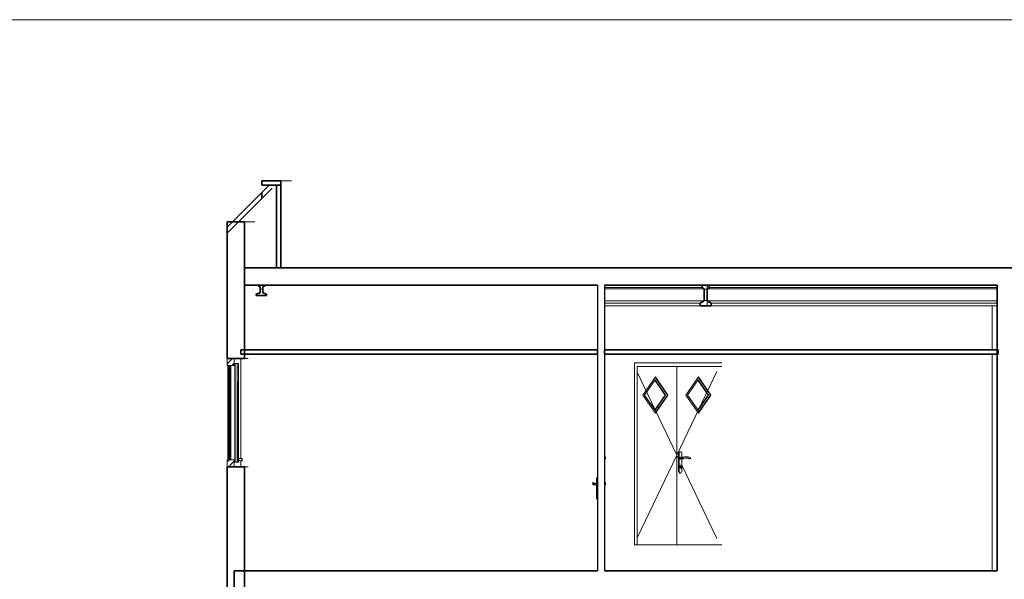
# Model space of a CAD drawing. Header units: millimetres. Extents: x 4 to 415, y 5 to 292.
# Tile 18 of 30: x 119 to 232, y 227 to 292. Entities that reach past the tile are written whole.
import ezdxf
from ezdxf.xclip import XClip

# ---------------------------------------------------------------- set-up
doc = ezdxf.new("R2010")
doc.units = ezdxf.units.MM
doc.header["$MEASUREMENT"] = 0
doc.header["$XCLIPFRAME"] = 0
for name, color, linetype in [('01-007-DESSINS IMPORTES_GEOMETRE_EXTERNES_XREF', 7, 'Continuous'), ('02-001-DALLES', 7, 'Continuous'), ('02-006-STRUCTURE BETON PORTEUR', 7, 'Continuous'), ('02-011-POTEAUX METALLIQUES', 7, 'Continuous'), ('02-014-POUTRES METALLIQUES', 7, 'Continuous'), ('02-018-CLOISONS', 7, 'Continuous'), ('02-024-COUVERTURE', 7, 'Continuous'), ('Nouveau_02-022-FAUX PLAFOND', 7, 'Continuous')]:
    doc.layers.add(name, color=color, linetype=linetype)
pattern_1 = [(45, (537.3877, 51.5518), (-1.767767, 1.767767), []), (45, (537.0342, 51.9054), (-1.767767, 1.767767), []), (45, (536.6806, 52.259), (-1.767767, 1.767767), [])]
pattern_2 = [(90, (537.3877, 51.5518), (-1.3, 0), []), (180, (537.3877, 51.5518), (0, 1.3), [])]

# ---------------------------------------------------------------- blocks, each defined once
blk = doc.blocks.new('Dessin_1_1', base_point=(537.39, 51.55))
at = {"layer": '02-006-STRUCTURE BETON PORTEUR', "linetype": 'Continuous', "lineweight": 0, "true_color": 0x000000}
h = blk.add_hatch(dxfattribs=at)
h.set_pattern_fill('Bois_agglomérés_0001', color=18, style=0, pattern_type=2)
h.set_pattern_definition(pattern_1)
h.paths.add_polyline_path([(142.68, 252.05), (143.48, 252.05), (143.48, 252.85), (142.68, 252.85)])
h = blk.add_hatch(dxfattribs=at)
h.set_pattern_fill('Bois_agglomérés_0001', color=18, style=0, pattern_type=2)
h.set_pattern_definition(pattern_1)
h.paths.add_polyline_path([(142.68, 241.15), (142.68, 240.35), (143.48, 240.35), (143.48, 241.15)])
at = {"layer": '02-014-POUTRES METALLIQUES', "linetype": 'Continuous', "lineweight": 0, "true_color": 0x000000}
h = blk.add_hatch(dxfattribs=at)
h.set_pattern_fill('Béton_préfabriqué_0001', color=18, style=0, pattern_type=2)
h.set_pattern_definition(pattern_2)
h.paths.add_polyline_path([(146.03, 260.29), (146.03, 260.15), (147.23, 260.15), (147.23, 260.29), (146.78, 260.44), (146.78, 261.12), (146.99, 261.21), (146.99, 261.35), (146.27, 261.35), (146.27, 261.21), (146.48, 261.12), (146.48, 260.44)])
h = blk.add_hatch(dxfattribs=at)
h.set_pattern_fill('Béton_préfabriqué_0001', color=18, style=0, pattern_type=2)
h.set_pattern_definition(pattern_2)
h.paths.add_polyline_path([(197.28, 259.24), (197.28, 258.95), (198.58, 258.95), (198.58, 259.24), (198.1, 259.52), (198.1, 260.89), (198.32, 261.07), (198.32, 261.35), (197.54, 261.35), (197.54, 261.07), (197.77, 260.89), (197.77, 259.52)])
at = {"layer": '02-001-DALLES', "color": 7, "linetype": 'Continuous', "lineweight": 35}
for p, q in [((146.67, 273.4), (146.67, 272.9)), ((148.86, 273.4), (146.67, 273.4)), ((148.36, 272.9), (146.67, 272.9)), ((148.86, 272.9), (148.36, 272.9)), ((148.86, 273.4), (148.86, 272.9)), ((144.67, 263.35), (144.67, 261.35)), ((148.36, 263.35), (144.67, 263.35)), ((148.86, 263.35), (148.36, 263.35)), ((321.03, 263.35), (148.86, 263.35)), ((146.27, 261.35), (144.67, 261.35)), ((146.99, 261.35), (146.27, 261.35)), ((185.43, 261.35), (146.99, 261.35)), ((197.54, 261.35), (186.23, 261.35)), ((198.32, 261.35), (197.54, 261.35)), ((231.58, 261.35), (198.32, 261.35)), ((143.48, 228.35), (143.48, 226.35)), ((185.43, 228.35), (143.48, 228.35)), ((231.58, 228.35), (186.23, 228.35))]:
    blk.add_line(p, q, dxfattribs=at)
at = {"layer": '02-001-DALLES', "color": 7, "linetype": 'Continuous', "lineweight": 15}
blk.add_line((148.86, 273.4), (148.99, 273.4), dxfattribs=at)
at = {"layer": '02-001-DALLES', "color": 8, "linetype": 'Continuous', "lineweight": 5}
blk.add_line((148.99, 273.4), (150.08, 273.4), dxfattribs=at)
at = {"layer": '02-006-STRUCTURE BETON PORTEUR', "color": 7, "linetype": 'Continuous', "lineweight": 35}
for p, q in [((148.36, 272.9), (148.36, 263.35)), ((148.86, 272.9), (148.86, 263.35)), ((142.68, 268.65), (142.68, 252.85)), ((144.68, 268.65), (142.68, 268.65)), ((144.68, 268.65), (144.68, 252.85)), ((142.68, 240.35), (142.68, 228.35)), ((144.68, 240.35), (144.68, 228.35)), ((142.68, 228.35), (142.68, 215.35)), ((144.68, 228.35), (144.68, 215.35))]:
    blk.add_line(p, q, dxfattribs=at)
at = {"layer": '02-006-STRUCTURE BETON PORTEUR', "color": 7, "linetype": 'Continuous', "lineweight": 5}
for p, q in [((144.68, 268.65), (144.8, 268.65)), ((144.68, 252.85), (144.8, 252.85)), ((144.8, 240.35), (144.68, 240.35))]:
    blk.add_line(p, q, dxfattribs=at)
at = {"layer": '02-006-STRUCTURE BETON PORTEUR', "color": 8, "linetype": 'Continuous', "lineweight": 5}
for p, q in [((144.8, 268.65), (145.85, 268.65)), ((144.8, 252.85), (145.11, 252.85)), ((143.99, 252.3), (143.85, 252.3)), ((143.85, 251.8), (143.98, 251.8)), ((143.98, 251.8), (143.99, 252.3)), ((143.99, 252.3), (143.98, 251.26)), ((143.99, 251.8), (143.98, 241.4)), ((143.99, 241.4), (143.99, 251.8)), ((143.98, 251.26), (143.91, 241.4)), ((143.85, 249.21), (143.9, 241.4)), ((143.99, 241.4), (143.85, 241.4)), ((143.9, 241.4), (143.91, 241.31)), ((143.9, 241.3), (143.9, 241.31)), ((143.9, 241.31), (144.02, 241.31)), ((143.9, 241.26), (143.9, 241.3)), ((143.9, 241.21), (143.9, 241.26)), ((143.9, 241.09), (143.9, 241.21)), ((143.9, 241.04), (143.9, 241.09)), ((143.91, 241.4), (143.91, 241.31)), ((143.99, 241.31), (143.99, 241.4)), ((144.02, 241.3), (144.02, 241.31)), ((144.02, 241.31), (144.03, 241.31)), ((144.02, 241.26), (144.02, 241.3)), ((144.02, 241.21), (144.02, 241.26)), ((144.02, 241.09), (144.02, 241.21)), ((144.02, 241.04), (144.02, 241.09)), ((144.03, 241.31), (144.03, 241.3)), ((144.03, 241.3), (144.03, 241.29)), ((144.03, 241.27), (144.03, 241.29)), ((144.03, 241.29), (144.27, 241.29)), ((144.03, 241.22), (144.03, 241.27)), ((144.03, 241.15), (144.03, 241.22)), ((144.03, 241.08), (144.03, 241.15)), ((144.03, 241.03), (144.03, 241.08)), ((144.35, 241.29), (144.27, 241.29)), ((144.36, 241.29), (144.35, 241.29)), ((144.35, 241.29), (144.35, 241.27)), ((144.35, 241.27), (144.35, 241.22)), ((144.35, 241.22), (144.35, 241.15)), ((144.35, 241.15), (144.35, 241.08)), ((144.35, 241.08), (144.35, 241.03)), ((144.39, 241.26), (144.36, 241.29)), ((144.39, 241.26), (144.38, 241.26)), ((144.38, 241.26), (144.38, 241.24)), ((144.38, 241.24), (144.38, 241.2)), ((144.38, 241.2), (144.38, 241.15)), ((144.38, 241.15), (144.38, 241.1)), ((144.38, 241.1), (144.38, 241.06)), ((144.39, 241.25), (144.39, 241.26)), ((144.39, 241.15), (144.39, 241.25)), ((144.39, 241.06), (144.39, 241.15)), ((143.85, 240.9), (143.99, 240.9)), ((143.9, 241.01), (143.9, 241.04)), ((143.9, 240.99), (143.9, 241.01)), ((143.9, 240.99), (144.02, 240.99)), ((143.91, 240.99), (143.91, 240.9)), ((143.91, 240.99), (143.91, 240.9)), ((143.99, 240.9), (143.99, 240.99)), ((144.02, 241.01), (144.02, 241.04)), ((144.02, 240.99), (144.02, 241.01)), ((144.03, 240.99), (144.02, 240.99)), ((144.03, 241.02), (144.03, 241.03)), ((144.03, 241.02), (144.03, 241.01)), ((144.03, 241.02), (144.27, 241.02)), ((144.03, 241.01), (144.03, 240.99)), ((144.27, 241.02), (144.35, 241.02)), ((144.35, 241.03), (144.35, 241.02)), ((144.35, 241.02), (144.36, 241.02)), ((144.36, 241.02), (144.39, 241.05)), ((144.38, 241.06), (144.38, 241.05)), ((144.38, 241.05), (144.39, 241.05)), ((144.39, 241.05), (144.39, 241.06)), ((145.11, 240.35), (144.8, 240.35))]:
    blk.add_line(p, q, dxfattribs=at)
at = {"layer": '02-006-STRUCTURE BETON PORTEUR', "color": 7, "linetype": 'Continuous', "lineweight": 20}
for p, q in [((142.68, 252.85), (142.68, 252.05)), ((143.48, 252.85), (143.48, 252.05)), ((143.48, 252.05), (142.68, 252.05)), ((142.83, 252.05), (142.83, 241.15)), ((143.03, 241.15), (143.03, 252.05)), ((142.68, 241.15), (142.68, 240.35)), ((143.48, 241.15), (142.68, 241.15)), ((143.48, 241.15), (143.48, 240.35))]:
    blk.add_line(p, q, dxfattribs=at)
at = {"layer": '02-006-STRUCTURE BETON PORTEUR', "color": 7, "linetype": 'Continuous', "lineweight": 13}
for p, q in [((142.76, 252.05), (142.76, 241.15)), ((142.91, 241.15), (142.91, 252.05)), ((143.11, 241.15), (143.11, 252.05)), ((143.48, 252.05), (143.56, 252.05)), ((143.56, 252.05), (143.56, 241.15)), ((143.58, 252.05), (143.58, 252.3)), ((143.58, 252.3), (143.83, 252.3)), ((143.58, 252.05), (143.58, 241.15)), ((143.83, 252.3), (143.83, 251.8)), ((143.85, 252.3), (143.83, 252.3)), ((143.83, 252.3), (143.84, 251.26)), ((143.83, 251.8), (143.83, 241.4)), ((143.83, 241.4), (143.84, 251.8)), ((143.83, 251.8), (143.85, 251.8)), ((143.84, 251.26), (143.85, 249.21)), ((143.56, 241.15), (143.48, 241.15)), ((143.58, 241.15), (143.58, 240.9)), ((143.84, 241.4), (143.83, 240.9)), ((143.85, 241.4), (143.84, 241.4)), ((143.58, 240.9), (143.83, 240.9)), ((143.83, 240.9), (143.85, 240.9))]:
    blk.add_line(p, q, dxfattribs=at)
at = {"layer": '02-006-STRUCTURE BETON PORTEUR', "color": 7, "linetype": 'Continuous', "lineweight": 35, "flags": 128}
for points in [[(144.68, 252.85), (143.48, 252.85), (142.68, 252.85)], [(144.68, 240.35), (143.48, 240.35), (142.68, 240.35)]]:
    blk.add_lwpolyline(points, dxfattribs=at)
at = {"layer": '02-011-POTEAUX METALLIQUES', "color": 8, "linetype": 'Continuous', "lineweight": 5}
for p, q in [((231.03, 253.85), (231.03, 258.95)), ((231.03, 228.35), (231.03, 253.35))]:
    blk.add_line(p, q, dxfattribs=at)
at = {"layer": '02-014-POUTRES METALLIQUES', "color": 7, "linetype": 'Continuous', "lineweight": 35}
for p, q in [((146.48, 260.44), (146.03, 260.29)), ((146.27, 261.35), (146.27, 261.21)), ((146.27, 261.21), (146.48, 261.12)), ((146.48, 261.12), (146.48, 260.44)), ((146.99, 261.21), (146.78, 261.12)), ((146.78, 261.12), (146.78, 260.44)), ((146.78, 260.44), (147.23, 260.29)), ((146.99, 261.35), (146.99, 261.21)), ((197.54, 261.35), (197.54, 261.07)), ((197.54, 261.07), (197.77, 260.89)), ((197.77, 260.89), (197.77, 259.52)), ((198.32, 261.07), (198.1, 260.89)), ((198.1, 260.89), (198.1, 259.52)), ((198.32, 261.35), (198.32, 261.07)), ((146.03, 260.29), (146.03, 260.15)), ((147.23, 260.15), (146.03, 260.15)), ((147.23, 260.29), (147.23, 260.15)), ((197.77, 259.52), (197.28, 259.24)), ((198.1, 259.52), (198.58, 259.24)), ((197.28, 259.24), (197.28, 258.95)), ((198.58, 258.95), (197.28, 258.95)), ((198.58, 259.24), (198.58, 258.95))]:
    blk.add_line(p, q, dxfattribs=at)
at = {"layer": '02-014-POUTRES METALLIQUES', "color": 8, "linetype": 'Continuous', "lineweight": 5}
for p, q in [((197.54, 261.07), (186.23, 261.07)), ((197.77, 260.89), (186.23, 260.89)), ((231.58, 260.89), (198.1, 260.89)), ((231.58, 261.07), (198.32, 261.07)), ((197.77, 259.52), (186.23, 259.52)), ((231.58, 259.52), (198.1, 259.52)), ((197.28, 259.24), (186.23, 259.24)), ((197.28, 258.95), (186.23, 258.95)), ((231.58, 259.24), (198.58, 259.24)), ((231.58, 258.95), (198.58, 258.95))]:
    blk.add_line(p, q, dxfattribs=at)
at = {"layer": '02-018-CLOISONS', "color": 7, "linetype": 'Continuous', "lineweight": 25}
for p, q in [((185.43, 261.35), (185.43, 253.85)), ((186.23, 261.35), (186.23, 253.85)), ((185.43, 253.35), (185.43, 228.35)), ((186.23, 253.35), (186.23, 228.35))]:
    blk.add_line(p, q, dxfattribs=at)
at = {"layer": '02-018-CLOISONS', "color": 7, "linetype": 'Continuous', "lineweight": 35}
blk.add_line((231.58, 261.35), (231.58, 228.35), dxfattribs=at)
at = {"layer": '02-018-CLOISONS', "color": 8, "linetype": 'Continuous', "lineweight": 5}
for p, q in [((144.23, 252.85), (144.23, 241.29)), ((189.73, 252.35), (189.73, 251.95)), ((199.78, 252.35), (189.73, 252.35)), ((189.73, 251.95), (189.73, 231.35)), ((190, 231.35), (190, 251.95)), ((190, 251.95), (199.78, 251.95)), ((190, 251.3), (194.6, 241.71)), ((194.6, 231.35), (194.6, 251.95)), ((199.23, 251.34), (194.6, 241.71)), ((190.67, 248.64), (192.12, 250.74)), ((190.87, 248.64), (192.08, 250.39)), ((193.25, 248.64), (192.06, 250.37)), ((192.08, 250.39), (193.29, 248.64)), ((193.53, 248.64), (192.1, 250.72)), ((192.12, 250.74), (193.56, 248.64)), ((197.09, 250.74), (195.64, 248.64)), ((197.06, 250.39), (195.85, 248.64)), ((197.04, 250.37), (198.23, 248.64)), ((198.26, 248.64), (197.06, 250.39)), ((197.07, 250.72), (198.5, 248.64)), ((198.54, 248.64), (197.09, 250.74)), ((192.12, 246.54), (190.67, 248.64)), ((192.08, 246.89), (190.87, 248.64)), ((192.06, 246.92), (193.25, 248.64)), ((193.29, 248.64), (192.08, 246.89)), ((192.1, 246.57), (193.53, 248.64)), ((193.56, 248.64), (192.12, 246.54)), ((193.25, 248.64), (193.29, 248.64)), ((193.53, 248.64), (193.56, 248.64)), ((195.64, 248.64), (197.09, 246.54)), ((195.85, 248.64), (197.06, 246.89)), ((198.23, 248.64), (197.04, 246.92)), ((197.06, 246.89), (198.26, 248.64)), ((198.5, 248.64), (197.07, 246.57)), ((197.09, 246.54), (198.54, 248.64)), ((198.23, 248.64), (198.26, 248.64)), ((198.5, 248.64), (198.54, 248.64)), ((185.43, 244.26), (185.43, 239.07)), ((186.23, 241.52), (186.38, 241.52)), ((186.23, 241.45), (186.38, 241.45)), ((186.23, 241.26), (186.38, 241.26)), ((186.38, 241.5), (186.38, 241.52)), ((186.38, 241.45), (186.38, 241.5)), ((186.38, 241.42), (186.38, 241.45)), ((186.38, 241.36), (186.38, 241.42)), ((186.38, 241.29), (186.38, 241.36)), ((186.38, 241.26), (186.38, 241.29)), ((190, 232.13), (194.6, 241.71)), ((194.79, 241.32), (194.6, 241.71)), ((194.79, 241.95), (194.87, 241.95)), ((194.79, 241.95), (194.79, 239.75)), ((194.86, 242.03), (194.83, 241.95)), ((194.92, 242.07), (194.86, 242.03)), ((194.91, 241.95), (194.87, 241.95)), ((194.87, 241.95), (194.87, 239.75)), ((194.94, 242.03), (194.91, 241.95)), ((194.92, 242.07), (194.99, 242.07)), ((194.99, 242.07), (194.94, 242.03)), ((194.98, 241.43), (194.96, 241.38)), ((194.96, 241.38), (194.96, 241.32)), ((194.96, 241.32), (194.98, 241.27)), ((195.02, 241.45), (194.98, 241.43)), ((194.98, 241.27), (195.02, 241.25)), ((195.05, 242.07), (194.99, 242.07)), ((195.08, 241.45), (195.02, 241.45)), ((195.08, 241.25), (195.02, 241.25)), ((195.06, 241.42), (195.04, 241.38)), ((195.04, 241.38), (195.04, 241.33)), ((195.04, 241.33), (195.06, 241.29)), ((195.11, 242.03), (195.05, 242.07)), ((195.09, 241.43), (195.06, 241.42)), ((195.06, 241.29), (195.09, 241.27)), ((195.12, 241.43), (195.08, 241.45)), ((195.08, 241.25), (195.12, 241.27)), ((195.2, 241.43), (195.09, 241.43)), ((195.2, 241.27), (195.09, 241.27)), ((195.14, 241.95), (195.11, 242.03)), ((195.12, 241.43), (195.12, 241.43)), ((195.12, 241.27), (195.12, 241.27)), ((195.18, 241.95), (195.14, 241.95)), ((195.17, 241.36), (195.19, 241.42)), ((195.18, 241.29), (195.17, 241.36)), ((195.18, 241.43), (195.18, 241.95)), ((195.22, 241.26), (195.18, 241.29)), ((195.18, 239.75), (195.18, 241.27)), ((195.19, 241.42), (195.22, 241.45)), ((195.22, 241.45), (195.33, 241.45)), ((195.22, 241.26), (195.33, 241.26)), ((195.28, 241.36), (195.29, 241.42)), ((195.29, 241.29), (195.28, 241.36)), ((195.29, 241.45), (195.46, 241.5)), ((195.29, 241.42), (195.33, 241.45)), ((195.33, 241.26), (195.29, 241.29)), ((195.33, 241.45), (195.38, 241.44)), ((195.37, 241.26), (195.33, 241.26)), ((195.41, 241.3), (195.37, 241.26)), ((195.38, 241.44), (195.56, 241.5)), ((195.58, 241.35), (195.41, 241.3)), ((195.46, 241.5), (195.65, 241.52)), ((195.56, 241.5), (195.76, 241.52)), ((195.76, 241.37), (195.58, 241.35)), ((195.65, 241.52), (195.76, 241.52)), ((195.83, 241.34), (195.69, 241.36)), ((195.76, 241.52), (195.95, 241.5)), ((195.94, 241.34), (195.76, 241.37)), ((196, 241.28), (195.83, 241.34)), ((196.11, 241.28), (195.94, 241.34)), ((195.95, 241.5), (196.13, 241.42)), ((196, 241.28), (196.11, 241.28)), ((196.15, 241.29), (196.11, 241.28)), ((196.13, 241.42), (196.16, 241.39)), ((196.13, 241.42), (196.13, 241.42)), ((196.17, 241.33), (196.15, 241.29)), ((196.16, 241.39), (196.17, 241.33)), ((144.23, 241.02), (144.23, 240.35)), ((194.97, 240.45), (194.98, 240.5)), ((194.99, 240.4), (194.97, 240.45)), ((194.98, 240.5), (195.02, 240.53)), ((194.99, 240.5), (194.98, 240.5)), ((194.98, 240.4), (195, 240.45)), ((195, 240.45), (194.99, 240.5)), ((194.99, 240.23), (194.99, 240.4)), ((195.06, 240.4), (194.99, 240.4)), ((195, 240.19), (194.99, 240.23)), ((195.02, 240.18), (195, 240.19)), ((195.02, 240.53), (195.06, 240.5)), ((195.05, 240.19), (195.02, 240.18)), ((195.06, 240.23), (195.05, 240.19)), ((195.06, 240.5), (195.07, 240.45)), ((195.07, 240.45), (195.06, 240.4)), ((195.06, 240.4), (195.06, 240.23)), ((199.23, 232.08), (195.18, 240.52)), ((185.33, 239.03), (185.33, 239.07)), ((185.43, 239.07), (185.33, 239.07)), ((185.33, 238.95), (185.33, 239.03)), ((185.33, 236.75), (185.33, 238.95)), ((185.43, 238.95), (185.33, 238.95)), ((194.79, 239.75), (194.87, 239.75)), ((194.83, 239.75), (194.86, 239.68)), ((194.86, 239.68), (194.92, 239.63)), ((194.87, 239.75), (194.91, 239.75)), ((194.91, 239.75), (194.94, 239.68)), ((194.92, 239.63), (194.99, 239.63)), ((194.94, 239.68), (194.99, 239.63)), ((194.99, 239.63), (195.05, 239.63)), ((195.05, 239.63), (195.11, 239.68)), ((195.11, 239.68), (195.14, 239.75)), ((195.14, 239.75), (195.18, 239.75)), ((184.88, 238.52), (184.88, 238.5)), ((185.03, 238.52), (184.88, 238.52)), ((184.88, 238.5), (184.88, 238.42)), ((184.88, 238.42), (184.88, 238.39)), ((185.03, 238.42), (184.88, 238.42)), ((184.88, 238.39), (184.88, 238.33)), ((184.88, 238.33), (184.88, 238.29)), ((184.88, 238.29), (184.88, 238.28)), ((184.88, 238.28), (184.88, 238.26)), ((185.03, 238.28), (184.88, 238.28)), ((184.88, 238.26), (184.88, 238.26)), ((185.03, 238.26), (184.88, 238.26)), ((185.03, 238.52), (185.03, 238.5)), ((185.03, 238.5), (185.03, 238.42)), ((185.03, 238.43), (185.23, 238.43)), ((185.03, 238.42), (185.03, 238.39)), ((185.03, 238.39), (185.03, 238.33)), ((185.03, 238.33), (185.03, 238.29)), ((185.03, 238.29), (185.03, 238.28)), ((185.03, 238.28), (185.03, 238.26)), ((185.03, 238.27), (185.23, 238.27)), ((185.03, 238.26), (185.03, 238.26)), ((185.23, 238.43), (185.25, 238.45)), ((185.23, 238.42), (185.23, 238.43)), ((185.23, 238.38), (185.23, 238.42)), ((185.23, 238.33), (185.23, 238.38)), ((185.23, 238.29), (185.23, 238.33)), ((185.23, 238.27), (185.23, 238.29)), ((185.23, 238.27), (185.25, 238.25)), ((185.25, 238.45), (185.33, 238.45)), ((185.25, 238.25), (185.33, 238.25)), ((185.43, 233.56), (185.43, 238.05)), ((186.23, 238.52), (186.38, 238.52)), ((186.23, 238.42), (186.38, 238.42)), ((186.23, 238.42), (186.38, 238.42)), ((186.23, 238.28), (186.38, 238.28)), ((186.23, 238.26), (186.38, 238.26)), ((186.38, 238.52), (186.38, 238.5)), ((186.38, 238.5), (186.38, 238.42)), ((186.38, 238.42), (186.38, 238.39)), ((186.38, 238.39), (186.38, 238.33)), ((186.38, 238.33), (186.38, 238.29)), ((186.38, 238.29), (186.38, 238.28)), ((186.38, 238.28), (186.38, 238.26)), ((186.38, 238.26), (186.38, 238.26)), ((185.33, 236.68), (185.33, 236.75)), ((185.43, 236.75), (185.33, 236.75)), ((185.33, 236.63), (185.33, 236.68)), ((185.43, 236.63), (185.33, 236.63)), ((189.73, 231.35), (190, 231.35)), ((199.78, 231.35), (190, 231.35))]:
    blk.add_line(p, q, dxfattribs=at)
at = {"layer": '02-018-CLOISONS', "color": 7, "linetype": 'Continuous', "lineweight": 13}
for p, q in [((185.43, 249.47), (185.43, 244.26)), ((185.43, 228.35), (185.43, 233.56))]:
    blk.add_line(p, q, dxfattribs=at)
at = {"layer": '02-024-COUVERTURE', "color": 8, "linetype": 'Continuous', "lineweight": 5}
for p, q in [((146.79, 272.16), (147.53, 272.9)), ((147.87, 272.53), (146.79, 271.45))]:
    blk.add_line(p, q, dxfattribs=at)
at = {"layer": '02-024-COUVERTURE', "color": 7, "linetype": 'Continuous', "lineweight": 35}
for p, q in [((146.67, 272.04), (142.68, 268.05)), ((146.67, 272.04), (146.67, 271.33)), ((146.67, 271.33), (142.68, 267.34)), ((142.68, 268.05), (142.68, 267.34))]:
    blk.add_line(p, q, dxfattribs=at)
at = {"layer": '02-024-COUVERTURE', "color": 7, "linetype": 'Continuous', "lineweight": 15}
for p, q in [((146.67, 272.04), (146.79, 272.16)), ((146.79, 271.45), (146.67, 271.33))]:
    blk.add_line(p, q, dxfattribs=at)
at = {"layer": 'Nouveau_02-022-FAUX PLAFOND', "color": 7, "linetype": 'Continuous', "lineweight": 35}
for p, q in [((144.23, 253.85), (144.23, 253.35)), ((185.43, 253.85), (144.23, 253.85)), ((185.43, 253.85), (185.43, 253.35)), ((186.23, 253.85), (186.23, 253.35)), ((231.71, 253.85), (186.23, 253.85)), ((231.71, 253.85), (231.71, 253.35)), ((185.43, 253.35), (144.23, 253.35)), ((231.71, 253.35), (186.23, 253.35))]:
    blk.add_line(p, q, dxfattribs=at)

msp = doc.modelspace()

# ---------------------------------------------------------------- linework, layer by layer
at = {"color": 7, "linetype": 'Continuous', "lineweight": 13}
msp.add_lwpolyline([(415, 5), (5, 5), (5, 292), (415, 292)], close=True, dxfattribs=at)

# ---------------------------------------------------------------- block references
at = {"layer": '01-007-DESSINS IMPORTES_GEOMETRE_EXTERNES_XREF', "color": 7, "linetype": 'Continuous', "lineweight": 20}
ref = msp.add_blockref('Dessin_1_1', (537.39, 51.55), dxfattribs=at)
XClip(ref).set_block_clipping_path([(4.0594847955, 31.4618060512), (414.0594847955, 291.8429379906)])

doc.saveas('drawing.dxf')
